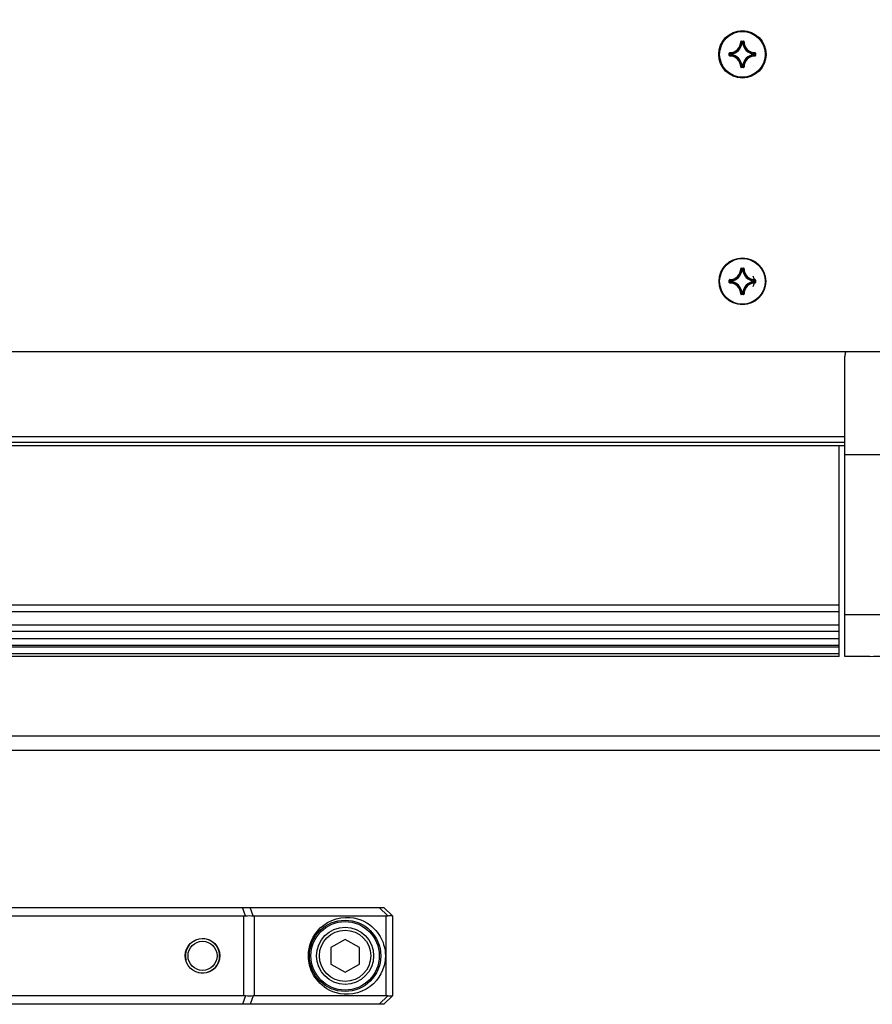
# Model space of a CAD drawing. Extents: x 0 to 420, y 0 to 297.
# Tile 51 of 75: x 251 to 281, y 200 to 234. Entities that reach past the tile are written whole.
import ezdxf

# ---------------------------------------------------------------- set-up
doc = ezdxf.new("R2010")
doc.units = 0
doc.header["$LTSCALE"] = 23.1
doc.layers.get('0').update_dxf_attribs({"linetype": 'CONTINUOUS'})
doc.layers.add('AXES', color=7, linetype='CONTINUOUS')
doc.layers.add('DIM_PILOTEES', color=7, linetype='CONTINUOUS')
doc.dimstyles.get("Standard").update_dxf_attribs({"dimtxt": 2.5, "dimasz": 2.5, "dimexe": 1.25, "dimexo": 0.625, "dimtad": 1, "dimcen": 2.5, "dimazin": 3, "dimtfac": 1, "dimtmove": 0, "dimatfit": 3})

# ---------------------------------------------------------------- blocks, each defined once
blk = doc.blocks.new('_FILLED')
at = {"color": 0, "linetype": 'BYBLOCK'}
blk.add_solid([(0, 0), (-1, 0.1429), (-1, -0.1429)], dxfattribs=at)
blk = doc.blocks.new('*D5')
at = {"layer": 'DIM_PILOTEES', "color": 2, "linetype": 'CONTINUOUS'}
for p, q in [((190.124, 209.109), (190.124, 278.743)), ((390.124, 209.109), (390.124, 278.743)), ((190.124, 276.743), (290.124, 276.743)), ((390.124, 276.743), (290.124, 276.743))]:
    blk.add_line(p, q, dxfattribs=at)
at = {"layer": 'DIM_PILOTEES', "color": 2, "linetype": 'CONTINUOUS', "xscale": 3.5, "yscale": 3.5, "zscale": 3.5, "rotation": 180}
blk.add_blockref('_FILLED', (190.124, 276.743), dxfattribs=at)
at = {"layer": 'DIM_PILOTEES', "color": 2, "linetype": 'CONTINUOUS', "xscale": 3.5, "yscale": 3.5, "zscale": 3.5}
blk.add_blockref('_FILLED', (390.124, 276.743), dxfattribs=at)

msp = doc.modelspace()

# ---------------------------------------------------------------- linework, layer by layer
at = {"color": 7, "linetype": 'CONTINUOUS'}
for p, q in [((276.662, 233.688), (276.672, 233.687)), ((276.672, 233.687), (276.685, 233.674)), ((276.682, 233.707), (276.682, 233.697)), ((276.682, 233.707), (276.761, 233.707)), ((276.682, 233.697), (276.761, 233.697)), ((276.702, 233.675), (276.713, 233.664)), ((276.713, 233.654), (276.703, 233.655)), ((276.713, 233.654), (276.713, 233.664)), ((276.713, 233.664), (276.729, 233.664)), ((276.713, 233.654), (276.729, 233.654)), ((276.74, 233.675), (276.729, 233.664)), ((276.729, 233.654), (276.729, 233.664)), ((276.729, 233.654), (276.739, 233.655)), ((276.771, 233.687), (276.757, 233.674)), ((276.761, 233.707), (276.761, 233.697)), ((276.781, 233.688), (276.771, 233.687)), ((276.262, 233.208), (276.262, 233.287)), ((276.262, 233.287), (276.272, 233.287)), ((276.262, 233.208), (276.272, 233.208)), ((276.272, 233.208), (276.272, 233.287)), ((276.282, 233.307), (276.282, 233.297)), ((276.282, 233.188), (276.282, 233.198)), ((276.294, 233.266), (276.305, 233.256)), ((276.294, 233.229), (276.305, 233.24)), ((276.305, 233.24), (276.305, 233.256)), ((276.315, 233.256), (276.305, 233.256)), ((276.315, 233.24), (276.305, 233.24)), ((276.315, 233.256), (276.314, 233.266)), ((276.315, 233.24), (276.314, 233.23)), ((276.315, 233.24), (276.315, 233.256)), ((277.127, 233.256), (277.128, 233.266)), ((277.127, 233.256), (277.127, 233.24)), ((277.127, 233.256), (277.137, 233.256)), ((277.127, 233.24), (277.128, 233.23)), ((277.127, 233.24), (277.137, 233.24)), ((277.149, 233.267), (277.137, 233.256)), ((277.137, 233.256), (277.137, 233.24)), ((277.149, 233.228), (277.137, 233.24)), ((277.161, 233.297), (277.147, 233.284)), ((277.161, 233.198), (277.147, 233.212)), ((277.161, 233.307), (277.161, 233.297)), ((277.161, 233.188), (277.161, 233.198)), ((277.17, 233.287), (277.17, 233.208)), ((277.18, 233.287), (277.17, 233.287)), ((277.18, 233.208), (277.17, 233.208)), ((277.18, 233.287), (277.18, 233.208)), ((276.662, 232.808), (276.672, 232.808)), ((276.672, 232.808), (276.686, 232.822)), ((276.682, 232.789), (276.682, 232.799)), ((276.761, 232.799), (276.682, 232.799)), ((276.761, 232.789), (276.682, 232.789)), ((276.713, 232.842), (276.703, 232.841)), ((276.703, 232.82), (276.713, 232.832)), ((276.713, 232.842), (276.713, 232.832)), ((276.729, 232.842), (276.713, 232.842)), ((276.729, 232.832), (276.713, 232.832)), ((276.729, 232.842), (276.729, 232.832)), ((276.729, 232.842), (276.739, 232.841)), ((276.74, 232.82), (276.729, 232.832)), ((276.771, 232.808), (276.757, 232.822)), ((276.761, 232.789), (276.761, 232.799)), ((276.781, 232.808), (276.771, 232.808)), ((276.662, 225.728), (276.672, 225.727)), ((276.682, 225.747), (276.682, 225.737)), ((276.682, 225.747), (276.761, 225.747)), ((276.682, 225.737), (276.761, 225.737)), ((276.693, 225.706), (276.703, 225.695)), ((276.713, 225.694), (276.703, 225.695)), ((276.708, 225.709), (276.713, 225.704)), ((276.713, 225.694), (276.713, 225.704)), ((276.713, 225.704), (276.729, 225.704)), ((276.713, 225.694), (276.729, 225.694)), ((276.735, 225.709), (276.729, 225.704)), ((276.729, 225.694), (276.729, 225.704)), ((276.729, 225.694), (276.739, 225.695)), ((276.761, 225.747), (276.761, 225.737)), ((276.781, 225.728), (276.771, 225.727)), ((276.262, 225.248), (276.262, 225.327)), ((276.262, 225.327), (276.272, 225.327)), ((276.262, 225.248), (276.272, 225.248)), ((276.272, 225.248), (276.272, 225.327)), ((276.282, 225.347), (276.282, 225.337)), ((276.282, 225.228), (276.282, 225.238)), ((276.3, 225.301), (276.305, 225.296)), ((276.3, 225.275), (276.305, 225.28)), ((276.303, 225.259), (276.314, 225.27)), ((276.305, 225.28), (276.305, 225.296)), ((276.315, 225.296), (276.305, 225.296)), ((276.315, 225.28), (276.305, 225.28)), ((276.315, 225.296), (276.314, 225.306)), ((276.315, 225.28), (276.314, 225.27)), ((276.315, 225.28), (276.315, 225.296)), ((277.127, 225.296), (277.128, 225.306)), ((277.127, 225.296), (277.127, 225.28)), ((277.127, 225.296), (277.137, 225.296)), ((277.127, 225.28), (277.128, 225.27)), ((277.127, 225.28), (277.137, 225.28)), ((277.139, 225.316), (277.128, 225.306)), ((277.143, 225.301), (277.137, 225.296)), ((277.137, 225.296), (277.137, 225.28)), ((277.143, 225.275), (277.137, 225.28)), ((277.161, 225.347), (277.161, 225.337)), ((277.161, 225.228), (277.161, 225.238)), ((277.17, 225.327), (277.17, 225.248)), ((277.18, 225.327), (277.17, 225.327)), ((277.18, 225.248), (277.17, 225.248)), ((277.18, 225.327), (277.18, 225.248)), ((276.662, 224.848), (276.672, 224.848)), ((276.682, 224.829), (276.682, 224.839)), ((276.761, 224.839), (276.682, 224.839)), ((276.761, 224.829), (276.682, 224.829)), ((276.713, 224.882), (276.703, 224.881)), ((276.708, 224.866), (276.713, 224.872)), ((276.713, 224.882), (276.713, 224.872)), ((276.729, 224.882), (276.713, 224.882)), ((276.729, 224.872), (276.713, 224.872)), ((276.729, 224.882), (276.729, 224.872)), ((276.729, 224.882), (276.739, 224.881)), ((276.735, 224.866), (276.729, 224.872)), ((276.75, 224.87), (276.739, 224.881)), ((276.761, 224.829), (276.761, 224.839)), ((276.781, 224.848), (276.771, 224.848)), ((385.464, 222.813), (194.764, 222.813)), ((280.314, 219.2), (280.314, 222.654)), ((280.314, 219.84), (239.914, 219.84)), ((239.914, 219.647), (280.314, 219.647)), ((280.314, 219.513), (239.914, 219.513)), ((280.114, 212.134), (280.114, 219.513)), ((280.114, 213.928), (240.114, 213.928)), ((280.114, 213.699), (240.114, 213.699)), ((280.114, 213.231), (240.114, 213.231)), ((280.114, 213.002), (240.114, 213.002)), ((280.114, 212.745), (240.114, 212.745)), ((280.114, 212.516), (240.114, 212.516)), ((280.114, 212.458), (240.114, 212.458)), ((280.114, 212.229), (240.114, 212.229)), ((280.114, 212.134), (240.114, 212.134)), ((281.194, 212.134), (281.194, 212.136)), ((387.124, 209.334), (193.224, 209.334)), ((387.224, 208.834), (193.024, 208.834)), ((235.424, 203.334), (264.144, 203.334)), ((240.335, 203.034), (259.234, 203.034)), ((259.295, 203.037), (259.19, 203.334)), ((259.234, 200.234), (259.234, 203.034)), ((259.56, 203.037), (259.455, 203.334)), ((259.609, 200.234), (259.609, 203.034)), ((259.609, 203.034), (264.219, 203.034)), ((264.28, 203.039), (263.985, 203.334)), ((264.144, 203.334), (264.444, 203.034)), ((264.219, 203.034), (264.219, 200.234)), ((264.444, 203.034), (264.444, 200.234)), ((262.784, 202.211), (262.284, 201.923)), ((263.284, 201.923), (262.784, 202.211)), ((262.284, 201.923), (262.284, 201.345)), ((263.284, 201.345), (263.284, 201.923)), ((262.284, 201.345), (262.784, 201.056)), ((262.784, 201.056), (263.284, 201.345)), ((264.144, 199.934), (235.424, 199.934)), ((259.234, 200.234), (240.335, 200.234)), ((259.295, 200.231), (259.19, 199.934)), ((259.56, 200.231), (259.455, 199.934)), ((264.219, 200.234), (259.609, 200.234)), ((264.28, 200.228), (263.985, 199.934)), ((264.444, 200.234), (264.144, 199.934))]:
    msp.add_line(p, q, dxfattribs=at)
for points in [[(276.682, 233.707), (276.679, 233.707), (276.676, 233.706), (276.673, 233.705), (276.67, 233.703), (276.668, 233.701), (276.666, 233.699), (276.664, 233.696), (276.663, 233.694), (276.662, 233.691), (276.662, 233.688)], [(276.672, 233.687), (276.672, 233.689), (276.673, 233.691), (276.674, 233.693), (276.675, 233.694), (276.676, 233.695), (276.678, 233.696), (276.68, 233.697), (276.682, 233.697)], [(276.682, 233.697), (276.687, 233.692), (276.692, 233.686), (276.698, 233.681), (276.702, 233.675)], [(276.685, 233.674), (276.688, 233.671), (276.693, 233.666), (276.698, 233.66), (276.703, 233.655)], [(276.703, 233.655), (276.704, 233.656), (276.704, 233.658), (276.705, 233.66), (276.707, 233.661), (276.708, 233.662), (276.71, 233.663), (276.711, 233.663), (276.713, 233.664)], [(276.729, 233.664), (276.731, 233.663), (276.733, 233.663), (276.734, 233.662), (276.736, 233.661), (276.737, 233.66), (276.738, 233.658), (276.739, 233.656), (276.739, 233.655)], [(276.757, 233.674), (276.755, 233.671), (276.75, 233.666), (276.744, 233.66), (276.739, 233.655)], [(276.761, 233.697), (276.755, 233.692), (276.75, 233.686), (276.745, 233.681), (276.74, 233.675)], [(276.781, 233.688), (276.78, 233.691), (276.779, 233.694), (276.778, 233.696), (276.777, 233.699), (276.775, 233.701), (276.772, 233.703), (276.77, 233.705), (276.767, 233.706), (276.764, 233.707), (276.761, 233.707)], [(276.761, 233.697), (276.763, 233.697), (276.764, 233.696), (276.766, 233.695), (276.768, 233.694), (276.769, 233.693), (276.77, 233.691), (276.77, 233.689), (276.771, 233.687)], [(276.282, 233.307), (276.278, 233.307), (276.275, 233.306), (276.273, 233.305), (276.27, 233.303), (276.268, 233.301), (276.266, 233.299), (276.264, 233.296), (276.263, 233.293), (276.262, 233.29), (276.262, 233.287)], [(276.262, 233.208), (276.262, 233.205), (276.263, 233.202), (276.264, 233.199), (276.266, 233.197), (276.268, 233.194), (276.27, 233.192), (276.273, 233.191), (276.275, 233.19), (276.278, 233.189), (276.282, 233.188)], [(276.272, 233.287), (276.272, 233.289), (276.273, 233.291), (276.274, 233.293), (276.275, 233.294), (276.276, 233.295), (276.278, 233.296), (276.28, 233.297), (276.282, 233.297)], [(276.272, 233.287), (276.277, 233.282), (276.283, 233.277), (276.288, 233.271), (276.294, 233.266)], [(276.272, 233.208), (276.277, 233.214), (276.283, 233.219), (276.288, 233.224), (276.294, 233.229)], [(276.282, 233.198), (276.28, 233.199), (276.278, 233.199), (276.276, 233.2), (276.275, 233.201), (276.274, 233.203), (276.273, 233.205), (276.272, 233.206), (276.272, 233.208)], [(276.282, 233.297), (276.287, 233.292), (276.292, 233.287)], [(276.282, 233.198), (276.287, 233.204), (276.292, 233.209)], [(276.292, 233.287), (276.298, 233.281), (276.303, 233.276), (276.309, 233.271), (276.314, 233.266)], [(276.292, 233.209), (276.298, 233.214), (276.303, 233.219), (276.309, 233.225), (276.314, 233.23)], [(276.305, 233.256), (276.306, 233.258), (276.306, 233.259), (276.307, 233.261), (276.308, 233.262), (276.309, 233.264), (276.311, 233.265), (276.313, 233.265), (276.314, 233.266)], [(276.314, 233.23), (276.313, 233.23), (276.311, 233.231), (276.309, 233.232), (276.308, 233.233), (276.307, 233.235), (276.306, 233.236), (276.306, 233.238), (276.305, 233.24)], [(277.147, 233.284), (277.145, 233.281), (277.139, 233.276), (277.134, 233.271), (277.128, 233.266)], [(277.128, 233.266), (277.13, 233.265), (277.132, 233.265), (277.133, 233.264), (277.135, 233.262), (277.136, 233.261), (277.136, 233.259), (277.137, 233.258), (277.137, 233.256)], [(277.137, 233.24), (277.137, 233.238), (277.136, 233.236), (277.136, 233.235), (277.134, 233.233), (277.133, 233.232), (277.132, 233.231), (277.13, 233.23), (277.128, 233.23)], [(277.147, 233.212), (277.145, 233.214), (277.139, 233.219), (277.134, 233.225), (277.128, 233.23)], [(277.17, 233.287), (277.165, 233.282), (277.16, 233.277), (277.154, 233.271), (277.149, 233.267)], [(277.17, 233.208), (277.165, 233.214), (277.16, 233.219), (277.154, 233.224), (277.149, 233.228)], [(277.18, 233.287), (277.18, 233.29), (277.179, 233.293), (277.178, 233.296), (277.177, 233.299), (277.175, 233.301), (277.172, 233.303), (277.17, 233.305), (277.167, 233.306), (277.164, 233.307), (277.161, 233.307)], [(277.161, 233.297), (277.163, 233.297), (277.165, 233.296), (277.166, 233.295), (277.168, 233.294), (277.169, 233.293), (277.17, 233.291), (277.17, 233.289), (277.17, 233.287)], [(277.17, 233.208), (277.17, 233.206), (277.17, 233.205), (277.169, 233.203), (277.168, 233.201), (277.166, 233.2), (277.165, 233.199), (277.163, 233.199), (277.161, 233.198)], [(277.161, 233.188), (277.164, 233.189), (277.167, 233.19), (277.17, 233.191), (277.172, 233.192), (277.175, 233.194), (277.177, 233.197), (277.178, 233.199), (277.179, 233.202), (277.18, 233.205), (277.18, 233.208)], [(276.662, 232.808), (276.662, 232.805), (276.663, 232.802), (276.664, 232.799), (276.666, 232.797), (276.668, 232.794), (276.67, 232.792), (276.673, 232.791), (276.676, 232.79), (276.679, 232.789), (276.682, 232.789)], [(276.682, 232.799), (276.68, 232.799), (276.678, 232.799), (276.676, 232.8), (276.675, 232.801), (276.674, 232.803), (276.673, 232.805), (276.672, 232.806), (276.672, 232.808)], [(276.682, 232.799), (276.687, 232.804), (276.692, 232.809), (276.698, 232.815), (276.703, 232.82)], [(276.686, 232.822), (276.688, 232.824), (276.693, 232.83), (276.698, 232.835), (276.703, 232.841)], [(276.713, 232.832), (276.711, 232.832), (276.71, 232.833), (276.708, 232.833), (276.707, 232.835), (276.705, 232.836), (276.704, 232.837), (276.704, 232.839), (276.703, 232.841)], [(276.739, 232.841), (276.739, 232.839), (276.738, 232.837), (276.737, 232.836), (276.736, 232.835), (276.735, 232.833), (276.733, 232.833), (276.731, 232.832), (276.729, 232.832)], [(276.757, 232.822), (276.755, 232.824), (276.75, 232.83), (276.744, 232.835), (276.739, 232.841)], [(276.761, 232.799), (276.755, 232.804), (276.75, 232.809), (276.745, 232.815), (276.74, 232.82)], [(276.771, 232.808), (276.77, 232.806), (276.77, 232.804), (276.769, 232.803), (276.768, 232.801), (276.766, 232.8), (276.764, 232.799), (276.763, 232.799), (276.761, 232.799)], [(276.761, 232.789), (276.764, 232.789), (276.767, 232.79), (276.77, 232.791), (276.772, 232.792), (276.775, 232.794), (276.777, 232.797), (276.778, 232.799), (276.779, 232.802), (276.78, 232.805), (276.781, 232.808)], [(276.682, 225.747), (276.679, 225.747), (276.676, 225.746), (276.673, 225.745), (276.67, 225.743), (276.668, 225.741), (276.666, 225.739), (276.664, 225.736), (276.663, 225.734), (276.662, 225.731), (276.662, 225.728)], [(276.672, 225.727), (276.672, 225.729), (276.673, 225.731), (276.674, 225.733), (276.675, 225.734), (276.676, 225.735), (276.678, 225.736), (276.68, 225.737), (276.682, 225.737)], [(276.672, 225.727), (276.677, 225.722), (276.682, 225.717), (276.688, 225.711), (276.693, 225.706)], [(276.682, 225.737), (276.687, 225.732), (276.692, 225.726), (276.698, 225.721), (276.703, 225.715), (276.708, 225.709)], [(276.703, 225.695), (276.704, 225.696), (276.704, 225.698), (276.705, 225.7), (276.707, 225.701), (276.708, 225.702), (276.71, 225.703), (276.711, 225.703), (276.713, 225.704)], [(276.729, 225.704), (276.731, 225.703), (276.733, 225.703), (276.734, 225.702), (276.736, 225.701), (276.737, 225.7), (276.738, 225.698), (276.739, 225.696), (276.739, 225.695)], [(276.761, 225.737), (276.755, 225.732), (276.75, 225.726), (276.745, 225.721), (276.74, 225.715), (276.735, 225.709)], [(276.771, 225.727), (276.765, 225.722), (276.76, 225.717), (276.755, 225.711), (276.75, 225.706), (276.739, 225.695)], [(276.781, 225.728), (276.78, 225.731), (276.779, 225.734), (276.778, 225.736), (276.777, 225.739), (276.775, 225.741), (276.772, 225.743), (276.77, 225.745), (276.767, 225.746), (276.764, 225.747), (276.761, 225.747)], [(276.761, 225.737), (276.763, 225.737), (276.764, 225.736), (276.766, 225.735), (276.768, 225.734), (276.769, 225.733), (276.77, 225.731), (276.77, 225.729), (276.771, 225.727)], [(276.282, 225.347), (276.278, 225.347), (276.275, 225.346), (276.273, 225.345), (276.27, 225.343), (276.268, 225.341), (276.266, 225.339), (276.264, 225.336), (276.263, 225.333), (276.262, 225.33), (276.262, 225.327)], [(276.262, 225.248), (276.262, 225.245), (276.263, 225.242), (276.264, 225.239), (276.266, 225.237), (276.268, 225.234), (276.27, 225.232), (276.273, 225.231), (276.275, 225.23), (276.278, 225.229), (276.282, 225.228)], [(276.272, 225.327), (276.272, 225.329), (276.273, 225.331), (276.274, 225.333), (276.275, 225.334), (276.276, 225.335), (276.278, 225.336), (276.28, 225.337), (276.282, 225.337)], [(276.272, 225.327), (276.277, 225.322), (276.283, 225.317), (276.288, 225.311), (276.294, 225.306), (276.3, 225.301)], [(276.272, 225.248), (276.277, 225.254), (276.283, 225.259), (276.288, 225.264), (276.294, 225.269), (276.3, 225.275)], [(276.282, 225.238), (276.28, 225.239), (276.278, 225.239), (276.276, 225.24), (276.275, 225.241), (276.274, 225.243), (276.273, 225.245), (276.272, 225.246), (276.272, 225.248)], [(276.282, 225.337), (276.287, 225.332), (276.292, 225.327), (276.298, 225.321), (276.303, 225.316), (276.314, 225.306)], [(276.282, 225.238), (276.287, 225.244), (276.292, 225.249), (276.298, 225.254), (276.303, 225.259)], [(276.305, 225.296), (276.306, 225.298), (276.306, 225.299), (276.307, 225.301), (276.308, 225.302), (276.309, 225.304), (276.311, 225.305), (276.313, 225.305), (276.314, 225.306)], [(276.314, 225.27), (276.313, 225.27), (276.311, 225.271), (276.309, 225.272), (276.308, 225.273), (276.307, 225.275), (276.306, 225.276), (276.306, 225.278), (276.305, 225.28)], [(277.128, 225.306), (277.13, 225.305), (277.132, 225.305), (277.133, 225.304), (277.135, 225.302), (277.136, 225.301), (277.136, 225.299), (277.137, 225.298), (277.137, 225.296)], [(277.137, 225.28), (277.137, 225.278), (277.136, 225.276), (277.136, 225.275), (277.134, 225.273), (277.133, 225.272), (277.132, 225.271), (277.13, 225.27), (277.128, 225.27)], [(277.161, 225.238), (277.155, 225.244), (277.15, 225.249), (277.145, 225.254), (277.139, 225.259), (277.128, 225.27)], [(277.161, 225.337), (277.155, 225.332), (277.15, 225.327), (277.145, 225.321), (277.139, 225.316)], [(277.17, 225.327), (277.165, 225.322), (277.16, 225.317), (277.154, 225.311), (277.148, 225.306), (277.143, 225.301)], [(277.17, 225.248), (277.165, 225.254), (277.16, 225.259), (277.154, 225.264), (277.148, 225.269), (277.143, 225.275)], [(277.18, 225.327), (277.18, 225.33), (277.179, 225.333), (277.178, 225.336), (277.177, 225.339), (277.175, 225.341), (277.172, 225.343), (277.17, 225.345), (277.167, 225.346), (277.164, 225.347), (277.161, 225.347)], [(277.161, 225.337), (277.163, 225.337), (277.165, 225.336), (277.166, 225.335), (277.168, 225.334), (277.169, 225.333), (277.17, 225.331), (277.17, 225.329), (277.17, 225.327)], [(277.17, 225.248), (277.17, 225.246), (277.17, 225.245), (277.169, 225.243), (277.168, 225.241), (277.166, 225.24), (277.165, 225.239), (277.163, 225.239), (277.161, 225.238)], [(277.161, 225.228), (277.164, 225.229), (277.167, 225.23), (277.17, 225.231), (277.172, 225.232), (277.175, 225.234), (277.177, 225.237), (277.178, 225.239), (277.179, 225.242), (277.18, 225.245), (277.18, 225.248)], [(276.662, 224.848), (276.662, 224.845), (276.663, 224.842), (276.664, 224.839), (276.666, 224.837), (276.668, 224.834), (276.67, 224.832), (276.673, 224.831), (276.676, 224.83), (276.679, 224.829), (276.682, 224.829)], [(276.672, 224.848), (276.677, 224.854), (276.682, 224.859), (276.688, 224.864), (276.693, 224.87), (276.703, 224.881)], [(276.682, 224.839), (276.68, 224.839), (276.678, 224.839), (276.676, 224.84), (276.675, 224.841), (276.674, 224.843), (276.673, 224.845), (276.672, 224.846), (276.672, 224.848)], [(276.682, 224.839), (276.687, 224.844), (276.692, 224.849), (276.698, 224.855), (276.703, 224.861), (276.708, 224.866)], [(276.713, 224.872), (276.711, 224.872), (276.71, 224.873), (276.708, 224.873), (276.707, 224.875), (276.705, 224.876), (276.704, 224.877), (276.704, 224.879), (276.703, 224.881)], [(276.739, 224.881), (276.739, 224.879), (276.738, 224.877), (276.737, 224.876), (276.736, 224.875), (276.735, 224.873), (276.733, 224.873), (276.731, 224.872), (276.729, 224.872)], [(276.761, 224.839), (276.755, 224.844), (276.75, 224.849), (276.745, 224.855), (276.74, 224.861), (276.735, 224.866)], [(276.771, 224.848), (276.765, 224.854), (276.76, 224.859), (276.755, 224.864), (276.75, 224.87)], [(276.771, 224.848), (276.77, 224.846), (276.77, 224.844), (276.769, 224.843), (276.768, 224.841), (276.766, 224.84), (276.764, 224.839), (276.763, 224.839), (276.761, 224.839)], [(276.761, 224.829), (276.764, 224.829), (276.767, 224.83), (276.77, 224.831), (276.772, 224.832), (276.775, 224.834), (276.777, 224.837), (276.778, 224.839), (276.779, 224.842), (276.78, 224.845), (276.781, 224.848)], [(281.194, 212.136), (281.324, 212.137), (281.454, 212.138), (281.584, 212.139), (281.714, 212.141)], [(259.234, 203.034), (259.249, 203.034), (259.264, 203.035), (259.279, 203.036), (259.295, 203.037)], [(259.295, 203.037), (259.364, 203.042), (259.433, 203.044), (259.498, 203.042), (259.56, 203.037)], [(259.56, 203.037), (259.572, 203.036), (259.585, 203.035), (259.597, 203.034), (259.609, 203.034)], [(264.219, 203.034), (264.235, 203.034), (264.25, 203.035), (264.265, 203.037), (264.28, 203.039)], [(264.28, 203.039), (264.32, 203.047), (264.355, 203.051), (264.385, 203.052), (264.409, 203.051), (264.427, 203.047), (264.439, 203.039)], [(261.497, 201.634), (261.502, 201.759), (261.521, 201.885), (261.551, 202.012), (261.595, 202.138), (261.652, 202.262), (261.724, 202.383), (261.812, 202.5), (261.915, 202.61), (262.034, 202.711), (262.168, 202.801), (262.317, 202.875), (262.474, 202.931), (262.635, 202.967), (262.795, 202.983), (262.945, 202.98), (263.086, 202.963), (263.215, 202.933), (263.334, 202.893), (263.444, 202.845), (263.544, 202.79), (263.636, 202.73), (263.718, 202.665), (263.792, 202.597), (263.859, 202.528), (263.918, 202.456), (263.969, 202.384), (264.014, 202.312), (264.053, 202.241), (264.086, 202.17), (264.114, 202.1), (264.137, 202.031), (264.157, 201.961), (264.173, 201.887), (264.186, 201.809), (264.193, 201.724), (264.197, 201.634)], [(264.197, 201.634), (264.191, 201.508), (264.173, 201.382), (264.143, 201.256), (264.099, 201.13), (264.042, 201.005), (263.97, 200.884), (263.882, 200.767), (263.779, 200.657), (263.66, 200.556), (263.526, 200.467), (263.377, 200.393), (263.22, 200.336), (263.059, 200.301), (262.899, 200.285), (262.749, 200.287), (262.608, 200.305), (262.479, 200.335), (262.359, 200.375), (262.25, 200.423), (262.149, 200.478), (262.058, 200.538), (261.976, 200.603), (261.901, 200.67), (261.835, 200.74), (261.776, 200.812), (261.725, 200.884), (261.68, 200.956), (261.641, 201.027), (261.608, 201.098), (261.58, 201.167), (261.557, 201.237), (261.537, 201.307), (261.521, 201.381), (261.508, 201.459), (261.5, 201.544), (261.497, 201.634)], [(259.295, 200.231), (259.279, 200.232), (259.264, 200.233), (259.249, 200.234), (259.234, 200.234)], [(259.56, 200.231), (259.498, 200.225), (259.433, 200.224), (259.364, 200.225), (259.295, 200.231)], [(259.609, 200.234), (259.597, 200.234), (259.585, 200.233), (259.572, 200.232), (259.56, 200.231)], [(264.28, 200.228), (264.265, 200.231), (264.25, 200.232), (264.235, 200.234), (264.219, 200.234)], [(264.439, 200.228), (264.427, 200.221), (264.409, 200.217), (264.385, 200.215), (264.355, 200.217), (264.32, 200.221), (264.28, 200.228)]]:
    msp.add_lwpolyline(points, dxfattribs=at)
for centre, radius in [((276.722, 233.248), 0.83), ((276.722, 225.288), 0.82), ((262.784, 201.634), 1.25), ((262.784, 201.634), 1.2), ((262.784, 201.634), 1), ((262.784, 201.634), 0.9), ((257.784, 201.634), 0.61), ((257.784, 201.634), 0.51)]:
    msp.add_circle(centre, radius, dxfattribs=at)
for centre, radius, start, end in [((276.271, 233.698), 0.391, 271.5011, 358.4989), ((276.271, 233.698), 0.401, 271.5011, 358.4989), ((276.271, 233.698), 0.434, 275.7059, 354.2941), ((276.271, 233.698), 0.444, 275.7053, 354.2947), ((277.171, 233.698), 0.444, 185.7054, 264.2948), ((277.171, 233.698), 0.434, 185.7059, 264.2941), ((277.171, 233.698), 0.401, 181.5011, 268.4989), ((277.171, 233.698), 0.391, 181.5011, 268.4989), ((276.271, 232.798), 0.401, 1.5011, 88.4989), ((276.271, 232.798), 0.391, 1.5011, 88.4989), ((276.271, 232.798), 0.434, 5.7059, 84.2941), ((276.271, 232.798), 0.444, 5.7053, 84.2948), ((277.171, 232.798), 0.444, 95.7054, 174.2948), ((277.171, 232.798), 0.434, 95.7059, 174.2941), ((277.171, 232.798), 0.401, 91.5011, 178.4989), ((277.171, 232.798), 0.391, 91.5011, 178.4989), ((276.722, 233.248), 0.33, 344.5025, 360), ((276.271, 225.738), 0.391, 271.5011, 358.4989), ((276.271, 225.738), 0.401, 271.5011, 358.4989), ((276.271, 225.738), 0.434, 275.7059, 354.2941), ((276.271, 225.738), 0.444, 275.7053, 354.2947), ((277.171, 225.738), 0.444, 185.7054, 264.2948), ((277.171, 225.738), 0.434, 185.7059, 264.2941), ((277.171, 225.738), 0.401, 181.5011, 268.4989), ((277.171, 225.738), 0.391, 181.5011, 268.4989), ((276.271, 224.838), 0.401, 1.5011, 88.4989), ((276.271, 224.838), 0.391, 1.5011, 88.4989), ((276.271, 224.838), 0.434, 5.7059, 84.2941), ((276.271, 224.838), 0.444, 5.7053, 84.2948), ((276.722, 225.288), 0.33, 164.5025, 180), ((277.171, 224.838), 0.444, 95.7054, 174.2948), ((277.171, 224.838), 0.434, 95.7059, 174.2941), ((277.171, 224.838), 0.401, 91.5011, 178.4989), ((277.171, 224.838), 0.391, 91.5011, 178.4989), ((276.722, 225.288), 0.33, 344.5025, 360), ((276.722, 225.288), 0.42, 334.2861, 25.7139), ((280.714, 222.654), 0.4, 156.4427, 180)]:
    msp.add_arc(centre, radius, start, end, dxfattribs=at)
at = {"color": 2, "linetype": 'CONTINUOUS'}
msp.add_arc((257.784, 201.634), 0.6, 255, 195, dxfattribs=at)
at = {"layer": 'AXES', "color": 7, "linetype": 'CONTINUOUS'}
for p, q in [((280.314, 212.134), (280.314, 219.2)), ((299.914, 219.2), (280.314, 219.2)), ((299.914, 213.596), (280.314, 213.596)), ((281.194, 212.134), (280.314, 212.134))]:
    msp.add_line(p, q, dxfattribs=at)
for centre in [(276.721, 233.248), (276.721, 225.288)]:
    msp.add_circle(centre, 0.8, dxfattribs=at)

# ---------------------------------------------------------------- dimensions: what is measured, and where the dimension line sits
at = {"layer": 'DIM_PILOTEES', "color": 2, "linetype": 'CONTINUOUS'}
dim = msp.add_linear_dim(base=(190.124, 276.743), p1=(390.124, 209.109), p2=(190.124, 209.109), angle=180, dimstyle='Standard', dxfattribs=at)
dim.commit()
dim.dimension.update_dxf_attribs({"geometry": '*D5', "text_midpoint": (281.365, 276.743), "dimtype": 128})

doc.saveas('drawing.dxf')
